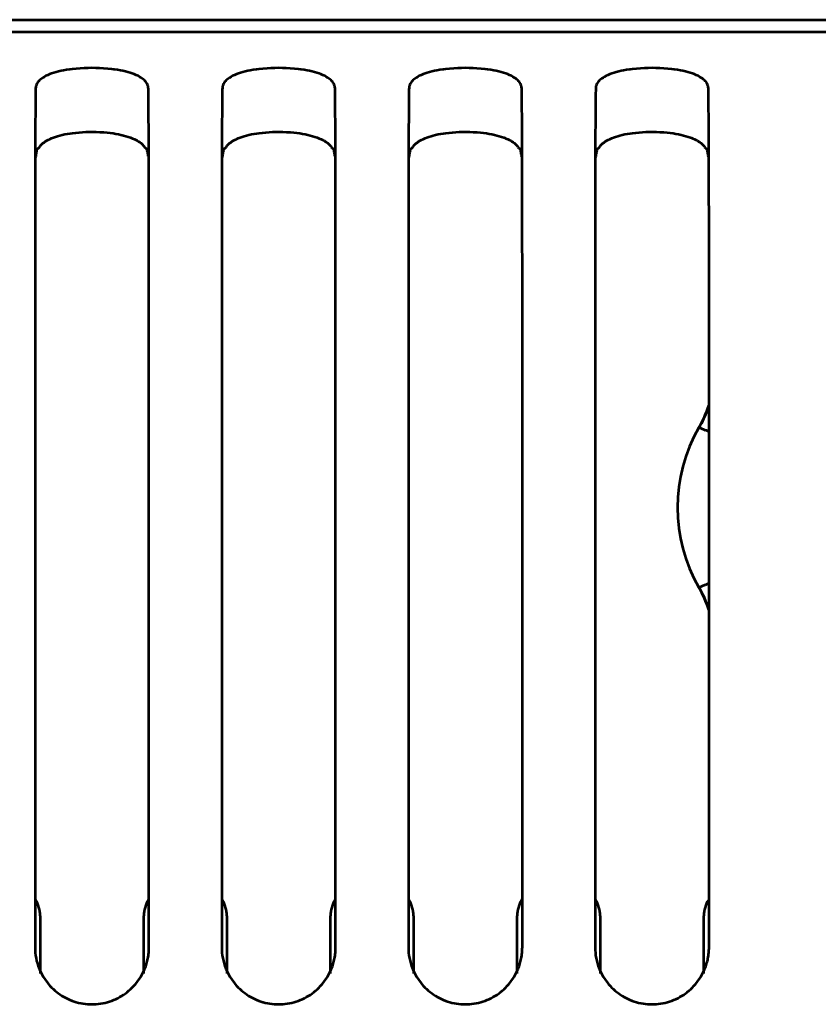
# Model space of a CAD drawing. Header units: millimetres. Extents: x 0 to 820, y 0 to 1200.
# Tile 55 of 81: x 213 to 246, y 921 to 962. Entities that reach past the tile are written whole.
import ezdxf

# ---------------------------------------------------------------- set-up
doc = ezdxf.new("R2010")
doc.units = ezdxf.units.MM
doc.header["$MEASUREMENT"] = 0
doc.layers.add('Layer 1', color=7, linetype='Continuous', lineweight=0)

# ---------------------------------------------------------------- blocks, each defined once
blk = doc.blocks.new('Block_3')
at = {"layer": 'Layer 1', "color": 18, "lineweight": 53, "true_color": 0x010101}
for p, q in [((596.49, 961.528), (70.99, 961.528)), ((213.446, 956.762), (213.446, 956.719)), ((213.447, 956.75), (213.447, 956.705)), ((213.521, 956.647), (213.531, 956.705)), ((218.133, 956.719), (218.133, 956.762)), ((218.133, 956.705), (218.133, 956.75)), ((221.146, 956.762), (221.146, 956.719)), ((221.147, 956.75), (221.147, 956.705)), ((221.221, 956.647), (221.231, 956.705)), ((225.833, 956.719), (225.833, 956.762)), ((225.833, 956.705), (225.833, 956.75)), ((228.846, 956.762), (228.846, 956.719)), ((228.847, 956.75), (228.847, 956.705)), ((228.921, 956.647), (228.931, 956.705)), ((233.533, 956.719), (233.533, 956.762)), ((233.533, 956.705), (233.533, 956.75)), ((236.546, 956.762), (236.546, 956.719)), ((236.547, 956.75), (236.547, 956.705)), ((236.621, 956.647), (236.631, 956.705)), ((241.233, 956.719), (241.233, 956.762)), ((241.233, 956.705), (241.233, 956.75)), ((213.44, 950.693), (213.44, 923.759)), ((218.14, 949.57), (218.14, 950.693)), ((221.14, 950.693), (221.14, 923.759)), ((225.84, 949.57), (225.84, 950.693)), ((228.84, 950.693), (228.84, 923.759)), ((233.54, 949.57), (233.54, 950.693)), ((236.54, 950.693), (236.54, 923.759)), ((241.24, 949.57), (241.24, 950.693)), ((218.14, 948.435), (218.14, 949.57)), ((225.84, 948.435), (225.84, 949.57)), ((233.54, 948.435), (233.54, 949.57)), ((241.24, 948.435), (241.24, 949.57)), ((218.14, 923.759), (218.14, 948.435)), ((225.84, 923.759), (225.84, 948.435)), ((233.54, 923.759), (233.54, 948.435)), ((241.24, 923.759), (241.24, 948.435))]:
    blk.add_line(p, q, dxfattribs=at)
for points in [[(218.113, 959.22), (218.111, 959.258), (218.105, 959.295), (218.095, 959.331), (218.082, 959.367), (218.064, 959.403), (218.043, 959.438), (218.017, 959.473), (217.987, 959.509), (217.952, 959.544), (217.911, 959.579), (217.865, 959.615), (217.812, 959.65), (217.753, 959.686), (217.688, 959.721), (217.615, 959.756), (217.535, 959.79), (217.453, 959.822), (217.358, 959.855), (217.263, 959.885), (217.166, 959.91), (217.066, 959.933), (216.96, 959.954), (216.845, 959.973), (216.713, 959.991), (216.697, 959.993), (216.607, 960.003), (216.437, 960.02), (216.269, 960.034), (216.105, 960.043), (215.945, 960.049), (215.789, 960.051), (215.633, 960.049), (215.473, 960.043), (215.309, 960.034), (215.142, 960.02), (214.971, 960.003), (214.882, 959.993), (214.866, 959.991), (214.734, 959.972), (214.618, 959.954), (214.513, 959.933), (214.413, 959.91), (214.316, 959.885), (214.221, 959.855), (214.126, 959.822), (214.044, 959.79), (213.964, 959.756), (213.891, 959.721), (213.826, 959.686), (213.767, 959.651), (213.715, 959.615), (213.668, 959.579), (213.628, 959.544), (213.592, 959.509), (213.562, 959.473), (213.536, 959.438), (213.515, 959.402), (213.497, 959.367), (213.484, 959.331), (213.474, 959.295), (213.468, 959.258), (213.466, 959.22)], [(225.814, 959.22), (225.811, 959.258), (225.805, 959.295), (225.795, 959.331), (225.782, 959.367), (225.764, 959.403), (225.743, 959.438), (225.717, 959.473), (225.687, 959.509), (225.652, 959.544), (225.611, 959.579), (225.565, 959.615), (225.512, 959.65), (225.453, 959.686), (225.388, 959.721), (225.315, 959.756), (225.235, 959.79), (225.153, 959.822), (225.058, 959.855), (224.963, 959.885), (224.866, 959.91), (224.766, 959.933), (224.66, 959.954), (224.545, 959.973), (224.413, 959.991), (224.397, 959.993), (224.307, 960.003), (224.137, 960.02), (223.969, 960.034), (223.805, 960.043), (223.645, 960.049), (223.489, 960.051), (223.333, 960.049), (223.173, 960.043), (223.009, 960.034), (222.842, 960.02), (222.671, 960.003), (222.582, 959.993), (222.566, 959.991), (222.434, 959.972), (222.318, 959.954), (222.213, 959.933), (222.113, 959.91), (222.016, 959.885), (221.921, 959.855), (221.826, 959.822), (221.744, 959.79), (221.664, 959.756), (221.591, 959.721), (221.526, 959.686), (221.467, 959.651), (221.415, 959.615), (221.368, 959.579), (221.328, 959.544), (221.292, 959.509), (221.262, 959.473), (221.236, 959.438), (221.215, 959.402), (221.197, 959.367), (221.184, 959.331), (221.174, 959.295), (221.168, 959.258), (221.166, 959.22)], [(233.513, 959.22), (233.511, 959.258), (233.505, 959.295), (233.495, 959.331), (233.482, 959.367), (233.464, 959.403), (233.443, 959.438), (233.417, 959.473), (233.387, 959.509), (233.352, 959.544), (233.311, 959.579), (233.265, 959.615), (233.212, 959.65), (233.153, 959.686), (233.088, 959.721), (233.015, 959.756), (232.935, 959.79), (232.853, 959.822), (232.758, 959.855), (232.663, 959.885), (232.566, 959.91), (232.466, 959.933), (232.36, 959.954), (232.245, 959.973), (232.113, 959.991), (232.097, 959.993), (232.007, 960.003), (231.837, 960.02), (231.669, 960.034), (231.505, 960.043), (231.345, 960.049), (231.189, 960.051), (231.033, 960.049), (230.873, 960.043), (230.709, 960.034), (230.542, 960.02), (230.371, 960.003), (230.282, 959.993), (230.266, 959.991), (230.133, 959.972), (230.018, 959.954), (229.913, 959.933), (229.813, 959.91), (229.716, 959.885), (229.621, 959.855), (229.526, 959.822), (229.444, 959.79), (229.364, 959.756), (229.291, 959.721), (229.226, 959.686), (229.167, 959.651), (229.115, 959.615), (229.068, 959.579), (229.028, 959.544), (228.992, 959.509), (228.962, 959.473), (228.936, 959.438), (228.915, 959.402), (228.897, 959.367), (228.884, 959.331), (228.874, 959.295), (228.868, 959.258), (228.866, 959.22)], [(241.214, 959.22), (241.211, 959.258), (241.205, 959.295), (241.195, 959.331), (241.182, 959.367), (241.164, 959.403), (241.143, 959.438), (241.117, 959.473), (241.087, 959.509), (241.052, 959.544), (241.011, 959.579), (240.965, 959.615), (240.912, 959.65), (240.853, 959.686), (240.788, 959.721), (240.715, 959.756), (240.635, 959.79), (240.553, 959.822), (240.458, 959.855), (240.363, 959.885), (240.266, 959.91), (240.166, 959.933), (240.06, 959.954), (239.945, 959.973), (239.813, 959.991), (239.797, 959.993), (239.707, 960.003), (239.537, 960.02), (239.369, 960.034), (239.205, 960.043), (239.045, 960.049), (238.889, 960.051), (238.733, 960.049), (238.573, 960.043), (238.409, 960.034), (238.242, 960.02), (238.071, 960.003), (237.982, 959.993), (237.966, 959.991), (237.834, 959.972), (237.718, 959.954), (237.613, 959.933), (237.513, 959.91), (237.416, 959.885), (237.321, 959.855), (237.226, 959.822), (237.144, 959.79), (237.064, 959.756), (236.991, 959.721), (236.926, 959.686), (236.867, 959.651), (236.815, 959.615), (236.768, 959.579), (236.728, 959.544), (236.692, 959.509), (236.662, 959.473), (236.636, 959.438), (236.615, 959.402), (236.597, 959.367), (236.584, 959.331), (236.574, 959.295), (236.568, 959.258), (236.566, 959.22)], [(213.466, 959.22), (213.465, 959.175), (213.462, 958.951), (213.46, 958.727), (213.457, 958.548), (213.456, 958.325), (213.454, 958.101), (213.452, 957.877), (213.451, 957.653), (213.449, 957.429), (213.448, 957.205), (213.447, 956.981)], [(218.132, 956.981), (218.131, 957.158), (218.13, 957.382), (218.129, 957.606), (218.128, 957.653), (218.127, 957.877), (218.126, 958.101), (218.124, 958.325), (218.122, 958.549), (218.119, 958.772), (218.117, 958.996), (218.114, 959.22)], [(221.166, 959.22), (221.165, 959.175), (221.162, 958.951), (221.16, 958.727), (221.158, 958.548), (221.156, 958.325), (221.154, 958.101), (221.152, 957.877), (221.151, 957.653), (221.149, 957.429), (221.148, 957.205), (221.147, 956.981)], [(225.832, 956.981), (225.831, 957.158), (225.83, 957.382), (225.829, 957.606), (225.828, 957.653), (225.827, 957.877), (225.826, 958.101), (225.824, 958.325), (225.822, 958.549), (225.819, 958.772), (225.817, 958.996), (225.814, 959.22)], [(228.866, 959.22), (228.865, 959.175), (228.862, 958.951), (228.86, 958.727), (228.858, 958.548), (228.856, 958.325), (228.854, 958.101), (228.852, 957.877), (228.851, 957.653), (228.849, 957.429), (228.848, 957.205), (228.847, 956.981)], [(233.532, 956.981), (233.531, 957.158), (233.53, 957.382), (233.529, 957.606), (233.528, 957.653), (233.527, 957.877), (233.526, 958.101), (233.524, 958.325), (233.522, 958.549), (233.519, 958.772), (233.517, 958.996), (233.514, 959.22)], [(236.566, 959.22), (236.565, 959.175), (236.562, 958.951), (236.56, 958.727), (236.558, 958.548), (236.556, 958.325), (236.554, 958.101), (236.552, 957.877), (236.551, 957.653), (236.549, 957.429), (236.548, 957.205), (236.547, 956.981)], [(241.232, 956.981), (241.231, 957.158), (241.23, 957.382), (241.229, 957.606), (241.228, 957.653), (241.227, 957.877), (241.226, 958.101), (241.224, 958.325), (241.222, 958.549), (241.219, 958.772), (241.217, 958.996), (241.214, 959.22)], [(213.977, 957.081), (214.049, 957.116), (214.125, 957.15), (214.204, 957.182), (214.287, 957.212), (214.373, 957.24), (214.465, 957.266), (214.561, 957.29), (214.664, 957.313), (214.773, 957.333), (214.89, 957.352), (214.98, 957.365), (215.117, 957.381), (215.255, 957.394), (215.394, 957.405), (215.535, 957.412), (215.678, 957.416), (215.822, 957.417), (215.968, 957.414), (216.115, 957.409), (216.263, 957.4), (216.264, 957.4), (216.28, 957.399), (216.415, 957.387), (216.541, 957.374), (216.66, 957.358), (216.773, 957.34), (216.881, 957.319), (216.986, 957.296), (217.088, 957.271), (217.188, 957.243), (217.285, 957.212), (217.38, 957.179), (217.384, 957.177), (217.465, 957.146), (217.537, 957.115), (217.602, 957.084), (217.659, 957.054), (217.712, 957.023), (217.759, 956.991), (217.802, 956.959), (217.841, 956.926), (217.876, 956.892), (217.907, 956.858), (217.935, 956.823), (217.959, 956.787), (217.981, 956.75)], [(221.677, 957.081), (221.749, 957.116), (221.825, 957.15), (221.904, 957.182), (221.987, 957.212), (222.073, 957.24), (222.165, 957.266), (222.261, 957.29), (222.364, 957.313), (222.473, 957.333), (222.59, 957.352), (222.68, 957.365), (222.817, 957.381), (222.955, 957.394), (223.094, 957.405), (223.235, 957.412), (223.378, 957.416), (223.522, 957.417), (223.668, 957.414), (223.815, 957.409), (223.963, 957.4), (223.964, 957.4), (223.98, 957.399), (224.115, 957.387), (224.241, 957.374), (224.36, 957.358), (224.473, 957.34), (224.581, 957.319), (224.686, 957.296), (224.788, 957.271), (224.888, 957.243), (224.985, 957.212), (225.08, 957.179), (225.084, 957.177), (225.165, 957.146), (225.237, 957.115), (225.302, 957.084), (225.36, 957.054), (225.412, 957.023), (225.459, 956.991), (225.502, 956.959), (225.541, 956.926), (225.576, 956.892), (225.607, 956.858), (225.635, 956.823), (225.659, 956.787), (225.681, 956.75)], [(229.377, 957.081), (229.449, 957.116), (229.525, 957.15), (229.604, 957.182), (229.687, 957.212), (229.773, 957.24), (229.865, 957.266), (229.961, 957.29), (230.064, 957.313), (230.173, 957.333), (230.29, 957.352), (230.38, 957.365), (230.517, 957.381), (230.655, 957.394), (230.794, 957.405), (230.935, 957.412), (231.078, 957.416), (231.222, 957.417), (231.368, 957.414), (231.515, 957.409), (231.663, 957.4), (231.664, 957.4), (231.68, 957.399), (231.815, 957.387), (231.941, 957.374), (232.06, 957.358), (232.173, 957.34), (232.281, 957.319), (232.386, 957.296), (232.488, 957.271), (232.588, 957.243), (232.685, 957.212), (232.78, 957.179), (232.784, 957.177), (232.865, 957.146), (232.937, 957.115), (233.002, 957.084), (233.059, 957.054), (233.112, 957.023), (233.159, 956.991), (233.202, 956.959), (233.241, 956.926), (233.276, 956.892), (233.307, 956.858), (233.335, 956.823), (233.359, 956.787), (233.381, 956.75)], [(237.077, 957.081), (237.149, 957.116), (237.225, 957.15), (237.304, 957.182), (237.387, 957.212), (237.473, 957.24), (237.565, 957.266), (237.661, 957.29), (237.764, 957.313), (237.873, 957.333), (237.99, 957.352), (238.08, 957.365), (238.217, 957.381), (238.355, 957.394), (238.494, 957.405), (238.635, 957.412), (238.778, 957.416), (238.922, 957.417), (239.068, 957.414), (239.215, 957.409), (239.363, 957.4), (239.364, 957.4), (239.38, 957.399), (239.515, 957.387), (239.641, 957.374), (239.76, 957.358), (239.873, 957.34), (239.981, 957.319), (240.086, 957.296), (240.188, 957.271), (240.288, 957.243), (240.385, 957.212), (240.48, 957.179), (240.484, 957.177), (240.565, 957.146), (240.637, 957.115), (240.702, 957.084), (240.759, 957.054), (240.812, 957.023), (240.859, 956.991), (240.902, 956.959), (240.941, 956.926), (240.976, 956.892), (241.007, 956.858), (241.035, 956.823), (241.059, 956.787), (241.081, 956.75)], [(213.447, 956.981), (213.447, 956.959), (213.447, 956.937), (213.447, 956.915), (213.447, 956.893), (213.447, 956.871), (213.447, 956.85), (213.447, 956.827), (213.447, 956.806), (213.447, 956.784), (213.447, 956.762)], [(213.747, 956.929), (213.768, 956.947), (213.789, 956.964), (213.811, 956.981), (213.834, 956.996), (213.857, 957.012), (213.881, 957.026), (213.904, 957.041), (213.928, 957.055), (213.952, 957.068), (213.977, 957.081)], [(218.133, 956.762), (218.133, 956.784), (218.133, 956.806), (218.132, 956.828), (218.132, 956.85), (218.132, 956.871), (218.132, 956.893), (218.132, 956.915), (218.132, 956.937), (218.132, 956.959), (218.132, 956.981)], [(221.147, 956.981), (221.147, 956.959), (221.147, 956.937), (221.147, 956.915), (221.147, 956.893), (221.147, 956.871), (221.147, 956.85), (221.147, 956.827), (221.147, 956.806), (221.147, 956.784), (221.147, 956.762)], [(221.447, 956.929), (221.468, 956.947), (221.489, 956.964), (221.512, 956.981), (221.534, 956.996), (221.557, 957.012), (221.581, 957.026), (221.604, 957.041), (221.628, 957.055), (221.652, 957.068), (221.677, 957.081)], [(225.833, 956.762), (225.833, 956.784), (225.833, 956.806), (225.832, 956.828), (225.832, 956.85), (225.832, 956.871), (225.832, 956.893), (225.832, 956.915), (225.832, 956.937), (225.832, 956.959), (225.832, 956.981)], [(228.847, 956.981), (228.847, 956.959), (228.847, 956.937), (228.847, 956.915), (228.847, 956.893), (228.847, 956.871), (228.847, 956.85), (228.847, 956.827), (228.847, 956.806), (228.847, 956.784), (228.847, 956.762)], [(229.147, 956.929), (229.168, 956.947), (229.189, 956.964), (229.212, 956.981), (229.234, 956.996), (229.257, 957.012), (229.281, 957.026), (229.304, 957.041), (229.328, 957.055), (229.352, 957.068), (229.377, 957.081)], [(233.533, 956.762), (233.533, 956.784), (233.533, 956.806), (233.532, 956.828), (233.532, 956.85), (233.532, 956.871), (233.532, 956.893), (233.532, 956.915), (233.532, 956.937), (233.532, 956.959), (233.532, 956.981)], [(236.547, 956.981), (236.547, 956.959), (236.547, 956.937), (236.547, 956.915), (236.547, 956.893), (236.547, 956.871), (236.547, 956.85), (236.547, 956.827), (236.547, 956.806), (236.547, 956.784), (236.546, 956.762)], [(236.847, 956.929), (236.868, 956.947), (236.889, 956.964), (236.912, 956.981), (236.934, 956.996), (236.957, 957.012), (236.981, 957.026), (237.004, 957.041), (237.028, 957.055), (237.052, 957.068), (237.077, 957.081)], [(241.233, 956.762), (241.233, 956.784), (241.233, 956.806), (241.232, 956.828), (241.232, 956.85), (241.232, 956.871), (241.232, 956.893), (241.232, 956.915), (241.232, 956.937), (241.232, 956.959), (241.232, 956.981)], [(213.446, 956.719), (213.446, 956.672), (213.446, 956.56), (213.445, 956.447), (213.445, 956.381), (213.445, 956.268), (213.444, 956.156), (213.444, 956.043), (213.444, 955.931), (213.443, 955.818), (213.443, 955.706), (213.443, 955.593)], [(213.47, 956.359), (213.475, 956.388), (213.481, 956.417), (213.486, 956.446), (213.491, 956.474), (213.496, 956.503), (213.501, 956.532), (213.506, 956.561), (213.511, 956.59), (213.516, 956.618), (213.521, 956.647)], [(213.532, 956.705), (213.533, 956.71), (213.536, 956.714), (213.54, 956.719), (213.545, 956.724), (213.546, 956.725), (213.552, 956.728), (213.557, 956.732), (213.562, 956.735), (213.568, 956.737), (213.573, 956.74), (213.579, 956.742)], [(213.579, 956.742), (213.58, 956.743), (213.583, 956.743), (213.584, 956.745), (213.586, 956.745), (213.588, 956.746), (213.589, 956.746), (213.591, 956.747), (213.592, 956.747), (213.594, 956.748), (213.596, 956.749), (213.598, 956.75)], [(213.598, 956.749), (213.609, 956.77), (213.622, 956.79), (213.635, 956.809), (213.649, 956.828), (213.664, 956.846), (213.679, 956.864), (213.696, 956.881), (213.712, 956.898), (213.729, 956.914), (213.747, 956.929)], [(217.981, 956.749), (217.984, 956.748), (217.992, 956.745), (217.999, 956.742), (218.007, 956.74), (218.015, 956.736), (218.022, 956.732), (218.029, 956.728), (218.032, 956.725), (218.039, 956.72), (218.043, 956.715), (218.046, 956.71), (218.048, 956.705)], [(218.048, 956.705), (218.053, 956.676), (218.058, 956.647), (218.063, 956.618), (218.068, 956.59), (218.073, 956.561), (218.078, 956.532), (218.084, 956.503), (218.088, 956.475), (218.093, 956.446), (218.099, 956.417)], [(218.136, 955.593), (218.136, 955.659), (218.136, 955.771), (218.136, 955.884), (218.136, 955.931), (218.135, 956.043), (218.135, 956.156), (218.135, 956.269), (218.134, 956.381), (218.134, 956.494), (218.133, 956.606), (218.133, 956.719)], [(221.146, 956.719), (221.146, 956.672), (221.146, 956.56), (221.145, 956.447), (221.145, 956.381), (221.145, 956.268), (221.144, 956.156), (221.144, 956.043), (221.144, 955.931), (221.143, 955.818), (221.143, 955.706), (221.143, 955.593)], [(221.17, 956.359), (221.175, 956.388), (221.181, 956.417), (221.186, 956.446), (221.191, 956.474), (221.196, 956.503), (221.201, 956.532), (221.206, 956.561), (221.211, 956.59), (221.216, 956.618), (221.221, 956.647)], [(221.232, 956.705), (221.233, 956.71), (221.236, 956.714), (221.24, 956.719), (221.245, 956.724), (221.246, 956.725), (221.252, 956.728), (221.257, 956.732), (221.262, 956.735), (221.268, 956.737), (221.273, 956.74), (221.279, 956.742)], [(221.279, 956.742), (221.28, 956.743), (221.283, 956.743), (221.284, 956.745), (221.286, 956.745), (221.288, 956.746), (221.289, 956.746), (221.291, 956.747), (221.292, 956.747), (221.294, 956.748), (221.296, 956.749), (221.298, 956.75)], [(221.298, 956.749), (221.309, 956.77), (221.322, 956.79), (221.335, 956.809), (221.349, 956.828), (221.364, 956.846), (221.379, 956.864), (221.396, 956.881), (221.412, 956.898), (221.429, 956.914), (221.447, 956.929)], [(225.681, 956.749), (225.685, 956.748), (225.692, 956.745), (225.7, 956.742), (225.707, 956.74), (225.715, 956.736), (225.722, 956.732), (225.729, 956.728), (225.732, 956.725), (225.739, 956.72), (225.743, 956.715), (225.746, 956.71), (225.748, 956.705)], [(225.748, 956.705), (225.753, 956.676), (225.758, 956.647), (225.763, 956.618), (225.768, 956.59), (225.773, 956.561), (225.778, 956.532), (225.784, 956.503), (225.789, 956.475), (225.793, 956.446), (225.799, 956.417)], [(225.836, 955.593), (225.836, 955.659), (225.836, 955.771), (225.836, 955.884), (225.836, 955.931), (225.835, 956.043), (225.835, 956.156), (225.834, 956.269), (225.834, 956.381), (225.834, 956.494), (225.833, 956.606), (225.833, 956.719)], [(228.846, 956.719), (228.846, 956.672), (228.845, 956.56), (228.845, 956.447), (228.845, 956.381), (228.845, 956.268), (228.844, 956.156), (228.844, 956.043), (228.844, 955.931), (228.843, 955.818), (228.843, 955.706), (228.843, 955.593)], [(228.87, 956.359), (228.875, 956.388), (228.881, 956.417), (228.886, 956.446), (228.891, 956.474), (228.896, 956.503), (228.901, 956.532), (228.906, 956.561), (228.911, 956.59), (228.916, 956.618), (228.921, 956.647)], [(228.932, 956.705), (228.933, 956.71), (228.936, 956.714), (228.94, 956.719), (228.945, 956.724), (228.946, 956.725), (228.952, 956.728), (228.957, 956.732), (228.962, 956.735), (228.968, 956.737), (228.973, 956.74), (228.979, 956.742)], [(228.979, 956.742), (228.98, 956.743), (228.982, 956.743), (228.984, 956.745), (228.986, 956.745), (228.988, 956.746), (228.988, 956.746), (228.991, 956.747), (228.992, 956.747), (228.994, 956.748), (228.996, 956.749), (228.998, 956.75)], [(228.998, 956.749), (229.009, 956.77), (229.022, 956.79), (229.035, 956.809), (229.049, 956.828), (229.064, 956.846), (229.079, 956.864), (229.096, 956.881), (229.112, 956.898), (229.129, 956.914), (229.147, 956.929)], [(233.381, 956.749), (233.385, 956.748), (233.392, 956.745), (233.4, 956.742), (233.407, 956.74), (233.415, 956.736), (233.422, 956.732), (233.429, 956.728), (233.432, 956.725), (233.439, 956.72), (233.443, 956.715), (233.446, 956.71), (233.448, 956.705)], [(233.448, 956.705), (233.453, 956.676), (233.458, 956.647), (233.463, 956.618), (233.468, 956.59), (233.473, 956.561), (233.478, 956.532), (233.484, 956.503), (233.488, 956.475), (233.494, 956.446), (233.499, 956.417)], [(233.536, 955.593), (233.536, 955.659), (233.536, 955.771), (233.536, 955.884), (233.536, 955.931), (233.535, 956.043), (233.535, 956.156), (233.535, 956.269), (233.534, 956.381), (233.534, 956.494), (233.533, 956.606), (233.533, 956.719)], [(236.546, 956.719), (236.546, 956.672), (236.546, 956.56), (236.545, 956.447), (236.545, 956.381), (236.545, 956.268), (236.544, 956.156), (236.544, 956.043), (236.544, 955.931), (236.543, 955.818), (236.543, 955.706), (236.543, 955.593)], [(236.57, 956.359), (236.576, 956.388), (236.581, 956.417), (236.586, 956.446), (236.591, 956.474), (236.596, 956.503), (236.601, 956.532), (236.606, 956.561), (236.611, 956.59), (236.616, 956.618), (236.621, 956.647)], [(236.632, 956.705), (236.633, 956.71), (236.636, 956.714), (236.64, 956.719), (236.645, 956.724), (236.646, 956.725), (236.652, 956.728), (236.657, 956.732), (236.662, 956.735), (236.668, 956.737), (236.673, 956.74), (236.679, 956.742)], [(236.679, 956.742), (236.68, 956.743), (236.683, 956.743), (236.684, 956.745), (236.686, 956.745), (236.688, 956.746), (236.689, 956.746), (236.691, 956.747), (236.692, 956.747), (236.694, 956.748), (236.696, 956.749), (236.698, 956.75)], [(236.698, 956.749), (236.709, 956.77), (236.722, 956.79), (236.735, 956.809), (236.749, 956.828), (236.764, 956.846), (236.779, 956.864), (236.795, 956.881), (236.812, 956.898), (236.829, 956.914), (236.847, 956.929)], [(241.081, 956.749), (241.085, 956.748), (241.092, 956.745), (241.1, 956.742), (241.107, 956.74), (241.115, 956.736), (241.122, 956.732), (241.129, 956.728), (241.132, 956.725), (241.139, 956.72), (241.143, 956.715), (241.146, 956.71), (241.148, 956.705)], [(241.148, 956.705), (241.153, 956.676), (241.158, 956.647), (241.163, 956.618), (241.168, 956.59), (241.173, 956.561), (241.178, 956.532), (241.183, 956.503), (241.188, 956.475), (241.194, 956.446), (241.199, 956.417)], [(241.236, 955.593), (241.236, 955.659), (241.236, 955.771), (241.236, 955.884), (241.236, 955.931), (241.235, 956.043), (241.235, 956.156), (241.235, 956.269), (241.234, 956.381), (241.234, 956.494), (241.233, 956.606), (241.233, 956.719)], [(213.443, 955.593), (213.443, 955.468), (213.442, 954.978), (213.441, 954.488), (213.441, 954.123), (213.44, 953.633), (213.44, 953.143), (213.44, 952.653), (213.44, 952.163), (213.44, 951.673), (213.44, 951.183), (213.44, 950.693)], [(218.14, 950.693), (218.14, 951.055), (218.14, 951.545), (218.14, 952.035), (218.14, 952.163), (218.139, 952.653), (218.139, 953.143), (218.139, 953.633), (218.139, 954.123), (218.138, 954.613), (218.137, 955.103), (218.136, 955.593)], [(221.143, 955.593), (221.143, 955.468), (221.142, 954.978), (221.141, 954.488), (221.141, 954.123), (221.14, 953.633), (221.14, 953.143), (221.14, 952.653), (221.14, 952.163), (221.14, 951.673), (221.14, 951.183), (221.14, 950.693)], [(225.84, 950.693), (225.84, 951.055), (225.84, 951.545), (225.84, 952.035), (225.84, 952.163), (225.839, 952.653), (225.839, 953.143), (225.839, 953.633), (225.839, 954.123), (225.838, 954.613), (225.837, 955.103), (225.836, 955.593)], [(228.843, 955.593), (228.843, 955.468), (228.842, 954.978), (228.841, 954.488), (228.841, 954.123), (228.84, 953.633), (228.84, 953.143), (228.84, 952.653), (228.84, 952.163), (228.84, 951.673), (228.84, 951.183), (228.84, 950.693)], [(233.54, 950.693), (233.54, 951.055), (233.54, 951.545), (233.54, 952.035), (233.54, 952.163), (233.539, 952.653), (233.539, 953.143), (233.539, 953.633), (233.539, 954.123), (233.538, 954.613), (233.537, 955.103), (233.536, 955.593)], [(236.543, 955.593), (236.543, 955.468), (236.542, 954.978), (236.541, 954.488), (236.541, 954.123), (236.54, 953.633), (236.54, 953.143), (236.54, 952.653), (236.54, 952.163), (236.54, 951.673), (236.54, 951.183), (236.54, 950.693)], [(241.24, 950.693), (241.24, 951.055), (241.24, 951.545), (241.24, 952.035), (241.24, 952.163), (241.239, 952.653), (241.239, 953.143), (241.239, 953.633), (241.239, 954.123), (241.238, 954.613), (241.237, 955.103), (241.236, 955.593)], [(217.964, 922.867), (217.984, 922.92), (218.004, 922.973), (218.022, 923.027), (218.04, 923.082), (218.056, 923.138), (218.07, 923.194), (218.084, 923.251), (218.094, 923.303), (218.105, 923.36), (218.114, 923.417), (218.122, 923.474), (218.128, 923.532), (218.133, 923.589), (218.137, 923.646), (218.139, 923.703), (218.14, 923.759)], [(225.664, 922.867), (225.684, 922.92), (225.704, 922.973), (225.722, 923.027), (225.74, 923.082), (225.756, 923.138), (225.77, 923.194), (225.784, 923.251), (225.794, 923.303), (225.805, 923.36), (225.814, 923.417), (225.822, 923.474), (225.828, 923.532), (225.833, 923.589), (225.837, 923.646), (225.839, 923.703), (225.84, 923.759)], [(233.364, 922.867), (233.384, 922.92), (233.404, 922.973), (233.423, 923.027), (233.44, 923.082), (233.456, 923.138), (233.47, 923.194), (233.484, 923.251), (233.494, 923.303), (233.505, 923.36), (233.514, 923.417), (233.522, 923.474), (233.528, 923.532), (233.533, 923.589), (233.537, 923.646), (233.539, 923.703), (233.54, 923.759)], [(241.064, 922.867), (241.084, 922.92), (241.104, 922.973), (241.123, 923.027), (241.14, 923.082), (241.156, 923.138), (241.17, 923.194), (241.184, 923.251), (241.194, 923.303), (241.205, 923.36), (241.214, 923.417), (241.222, 923.474), (241.228, 923.532), (241.233, 923.589), (241.237, 923.646), (241.239, 923.703), (241.24, 923.759)], [(213.612, 922.875), (213.648, 922.792), (213.687, 922.71), (213.73, 922.629), (213.777, 922.549), (213.826, 922.47), (213.88, 922.393), (213.936, 922.318), (213.994, 922.246), (214.056, 922.175), (214.12, 922.107), (214.187, 922.042), (214.257, 921.979), (214.328, 921.92), (214.401, 921.864), (214.475, 921.811), (214.552, 921.762), (214.631, 921.715), (214.712, 921.671), (214.795, 921.63), (214.88, 921.593), (214.966, 921.559), (215.054, 921.528), (215.144, 921.5), (215.144, 921.5), (215.234, 921.476), (215.325, 921.456), (215.417, 921.439), (215.509, 921.426), (215.601, 921.417), (215.693, 921.411), (215.785, 921.409), (215.877, 921.411), (215.969, 921.416), (216.061, 921.425), (216.153, 921.438), (216.245, 921.454), (216.336, 921.474), (216.426, 921.498), (216.427, 921.498), (216.516, 921.525), (216.605, 921.556), (216.691, 921.59), (216.776, 921.627), (216.86, 921.667), (216.941, 921.711), (217.02, 921.757), (217.096, 921.807), (217.171, 921.859), (217.244, 921.914), (217.316, 921.974), (217.385, 922.036), (217.453, 922.101), (217.517, 922.169), (217.58, 922.239), (217.638, 922.311), (217.695, 922.386), (217.748, 922.463), (217.798, 922.541), (217.845, 922.621), (217.888, 922.702), (217.928, 922.784), (217.963, 922.867)], [(221.312, 922.875), (221.348, 922.792), (221.387, 922.71), (221.43, 922.629), (221.477, 922.549), (221.526, 922.47), (221.58, 922.393), (221.636, 922.318), (221.694, 922.246), (221.756, 922.175), (221.82, 922.107), (221.887, 922.042), (221.957, 921.979), (222.028, 921.92), (222.101, 921.864), (222.176, 921.811), (222.252, 921.762), (222.331, 921.715), (222.412, 921.671), (222.495, 921.63), (222.58, 921.593), (222.666, 921.559), (222.754, 921.528), (222.843, 921.5), (222.844, 921.5), (222.934, 921.476), (223.025, 921.456), (223.117, 921.439), (223.209, 921.426), (223.301, 921.417), (223.393, 921.411), (223.485, 921.409), (223.577, 921.411), (223.669, 921.416), (223.761, 921.425), (223.853, 921.438), (223.945, 921.454), (224.036, 921.474), (224.126, 921.498), (224.127, 921.498), (224.216, 921.525), (224.305, 921.556), (224.391, 921.59), (224.476, 921.627), (224.56, 921.667), (224.641, 921.711), (224.72, 921.757), (224.796, 921.807), (224.871, 921.859), (224.944, 921.914), (225.016, 921.974), (225.085, 922.036), (225.153, 922.101), (225.218, 922.169), (225.28, 922.239), (225.338, 922.311), (225.395, 922.386), (225.448, 922.463), (225.498, 922.541), (225.545, 922.621), (225.588, 922.702), (225.628, 922.784), (225.663, 922.867)], [(229.012, 922.875), (229.048, 922.792), (229.087, 922.71), (229.13, 922.629), (229.177, 922.549), (229.226, 922.47), (229.28, 922.393), (229.336, 922.318), (229.394, 922.246), (229.456, 922.175), (229.52, 922.107), (229.587, 922.042), (229.657, 921.979), (229.728, 921.92), (229.801, 921.864), (229.875, 921.811), (229.952, 921.762), (230.031, 921.715), (230.112, 921.671), (230.195, 921.63), (230.28, 921.593), (230.366, 921.559), (230.454, 921.528), (230.543, 921.5), (230.544, 921.5), (230.634, 921.476), (230.725, 921.456), (230.817, 921.439), (230.909, 921.426), (231.001, 921.417), (231.093, 921.411), (231.185, 921.409), (231.277, 921.411), (231.369, 921.416), (231.461, 921.425), (231.553, 921.438), (231.645, 921.454), (231.736, 921.474), (231.826, 921.498), (231.827, 921.498), (231.916, 921.525), (232.005, 921.556), (232.091, 921.59), (232.176, 921.627), (232.26, 921.667), (232.341, 921.711), (232.42, 921.757), (232.496, 921.807), (232.571, 921.859), (232.644, 921.914), (232.716, 921.974), (232.785, 922.036), (232.853, 922.101), (232.917, 922.169), (232.98, 922.239), (233.038, 922.311), (233.095, 922.386), (233.148, 922.463), (233.198, 922.541), (233.245, 922.621), (233.288, 922.702), (233.328, 922.784), (233.363, 922.867)], [(236.712, 922.875), (236.748, 922.792), (236.787, 922.71), (236.83, 922.629), (236.876, 922.549), (236.926, 922.47), (236.98, 922.393), (237.036, 922.318), (237.094, 922.246), (237.156, 922.175), (237.22, 922.107), (237.287, 922.042), (237.356, 921.979), (237.428, 921.92), (237.501, 921.864), (237.576, 921.811), (237.652, 921.762), (237.731, 921.715), (237.812, 921.671), (237.895, 921.63), (237.98, 921.593), (238.066, 921.559), (238.154, 921.528), (238.243, 921.5), (238.244, 921.5), (238.334, 921.476), (238.425, 921.456), (238.517, 921.439), (238.609, 921.426), (238.701, 921.417), (238.793, 921.411), (238.885, 921.409), (238.977, 921.411), (239.069, 921.416), (239.161, 921.425), (239.253, 921.438), (239.345, 921.454), (239.436, 921.474), (239.526, 921.498), (239.527, 921.498), (239.616, 921.525), (239.705, 921.556), (239.791, 921.59), (239.876, 921.627), (239.96, 921.667), (240.041, 921.711), (240.12, 921.757), (240.196, 921.807), (240.271, 921.859), (240.344, 921.914), (240.416, 921.974), (240.485, 922.036), (240.553, 922.101), (240.618, 922.169), (240.68, 922.239), (240.738, 922.311), (240.795, 922.386), (240.848, 922.463), (240.898, 922.541), (240.945, 922.621), (240.988, 922.702), (241.028, 922.784), (241.063, 922.867)]]:
    blk.add_lwpolyline(points, dxfattribs=at)
for points in [[(213.44, 923.759), (213.44, 923.609), (213.454, 923.46), (213.483, 923.312)], [(221.14, 923.759), (221.14, 923.609), (221.154, 923.46), (221.183, 923.312)], [(228.84, 923.759), (228.84, 923.609), (228.854, 923.46), (228.883, 923.312)], [(236.54, 923.759), (236.54, 923.609), (236.554, 923.46), (236.583, 923.312)], [(213.483, 923.313), (213.512, 923.163), (213.555, 923.017), (213.612, 922.875)], [(221.183, 923.313), (221.212, 923.163), (221.255, 923.017), (221.312, 922.875)], [(228.883, 923.313), (228.912, 923.163), (228.955, 923.017), (229.012, 922.875)], [(236.583, 923.313), (236.612, 923.163), (236.655, 923.017), (236.712, 922.875)]]:
    blk.add_open_spline(points, degree=3, dxfattribs=at)
blk = doc.blocks.new('Block_33')
at = {"layer": 'Layer 1', "color": 18, "lineweight": 53, "true_color": 0x010101}
for p, q in [((70.94, 962.044), (596.54, 962.044)), ((240.914, 945.171), (240.832, 945.204)), ((240.931, 938.654), (240.83, 938.613)), ((213.65, 925.059), (213.65, 922.679)), ((217.929, 922.68), (217.929, 925.059)), ((221.35, 925.059), (221.35, 922.679)), ((225.629, 922.68), (225.629, 925.059)), ((229.05, 925.059), (229.05, 922.679)), ((233.329, 922.68), (233.329, 925.059)), ((236.75, 925.059), (236.75, 922.679)), ((241.029, 922.68), (241.029, 925.059))]:
    blk.add_line(p, q, dxfattribs=at)
for points in [[(241.224, 945.048), (241.193, 945.06), (241.162, 945.073), (241.131, 945.085), (241.1, 945.097), (241.069, 945.109), (241.038, 945.122), (241.007, 945.134), (240.976, 945.146), (240.945, 945.159), (240.914, 945.171)], [(241.225, 938.772), (241.196, 938.76), (241.166, 938.749), (241.137, 938.737), (241.108, 938.725), (241.078, 938.713), (241.049, 938.701), (241.019, 938.689), (240.99, 938.678), (240.96, 938.666), (240.931, 938.654)]]:
    blk.add_lwpolyline(points, dxfattribs=at)
for points in [[(240.821, 945.211), (240.987, 945.501), (241.123, 945.807), (241.228, 946.124)], [(240.889, 945.305), (241.021, 945.546), (241.133, 945.798), (241.225, 946.057)], [(240.821, 945.211), (239.65, 943.165), (239.65, 940.653), (240.821, 938.608)], [(240.832, 945.204), (240.848, 945.232), (240.864, 945.26), (240.88, 945.288)], [(240.88, 945.288), (240.883, 945.294), (240.886, 945.3), (240.889, 945.305)], [(241.229, 937.689), (241.125, 938.008), (240.987, 938.316), (240.82, 938.608)], [(241.226, 937.755), (241.121, 938.053), (240.989, 938.34), (240.83, 938.613)], [(213.65, 925.059), (213.65, 925.298), (213.582, 925.532), (213.454, 925.734)], [(218.125, 925.734), (217.997, 925.532), (217.929, 925.298), (217.929, 925.059)], [(221.35, 925.059), (221.35, 925.298), (221.282, 925.532), (221.155, 925.734)], [(225.825, 925.734), (225.697, 925.532), (225.629, 925.298), (225.629, 925.059)], [(229.05, 925.059), (229.05, 925.298), (228.982, 925.532), (228.855, 925.734)], [(233.525, 925.734), (233.397, 925.532), (233.329, 925.298), (233.329, 925.059)], [(236.75, 925.059), (236.75, 925.298), (236.682, 925.532), (236.554, 925.734)], [(241.225, 925.734), (241.097, 925.532), (241.029, 925.298), (241.029, 925.059)]]:
    blk.add_open_spline(points, degree=3, dxfattribs=at)

msp = doc.modelspace()

# ---------------------------------------------------------------- block references
at = {"layer": 'Layer 1'}
for name in ['Block_3', 'Block_33']:
    msp.add_blockref(name, (0, 0), dxfattribs=at)

doc.saveas('drawing.dxf')
